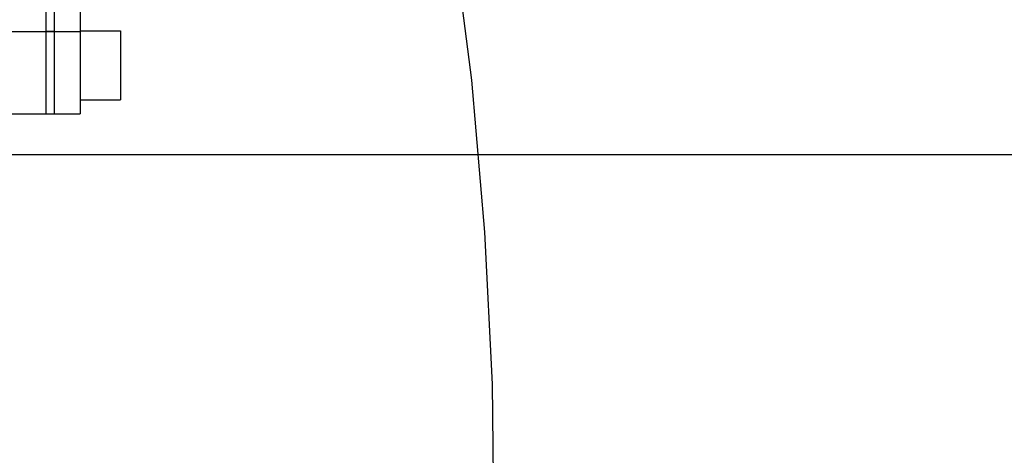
# Model space of a CAD drawing. Header units: millimetres. Extents: x 0 to 770, y -15 to 420.
# Tile 53 of 116: x 396.37 to 406.5, y 255.17 to 259.65. Entities that reach past the tile are written whole.
import ezdxf

# ---------------------------------------------------------------- set-up
doc = ezdxf.new("R2010")
doc.units = ezdxf.units.MM
doc.header["$LTSCALE"] = 32.67
doc.linetypes.add('PHANTOM', pattern=[0.8, 0.45, -0.05, 0.1, -0.05, 0.1, -0.05])
doc.layers.get('0').update_dxf_attribs({"linetype": 'CONTINUOUS'})
for name, color, linetype in [('ASSY', 7, 'CONTINUOUS'), ('CRV2', 7, 'CONTINUOUS'), ('DRIV_DIM', 7, 'CONTINUOUS'), ('ROUND', 7, 'CONTINUOUS')]:
    doc.layers.add(name, color=color, linetype=linetype)
doc.styles.get("Standard").update_dxf_attribs({"font": 'txt', "width": 0.8})
doc.dimstyles.new('DIMSTYLE_10', dxfattribs={"dimtxt": 3.8, "dimasz": 1.8, "dimexe": 2, "dimexo": 1.5, "dimgap": 0.95, "dimtad": 1, "dimdec": 3, "dimlfac": 12, "dimdsep": 46, "dimtxsty": 'STANDARD', "dimblk": 'OPEN', "dimblk1": 'OPEN', "dimblk2": 'OPEN', "dimcen": 0.09, "dimadec": 0, "dimazin": 0, "dimtp": 0.001, "dimtm": 0.001, "dimtfac": 1, "dimtdec": 3, "dimtofl": 0, "dimtmove": 0, "dimatfit": 3, "dimldrblk": 'OPEN', "dimfxl": 1, "dimtolj": 1, "dimarcsym": 0})

# ---------------------------------------------------------------- blocks, each defined once
blk = doc.blocks.new('_OPEN')
at = {"color": 0, "linetype": 'BYBLOCK'}
for p, q in [((0, 0), (-1, 0.342)), ((-1, -0.342), (0, 0)), ((-1, 0), (0, 0))]:
    blk.add_line(p, q, dxfattribs=at)
blk = doc.blocks.new('*D49')
at = {"layer": 'DRIV_DIM', "color": 2, "linetype": 'CONTINUOUS'}
for p, q in [((382.747, 291.599), (468.168, 291.599)), ((466.168, 291.599), (466.168, 274.932)), ((466.168, 258.266), (466.168, 274.932)), ((437.05, 258.266), (468.168, 258.266))]:
    blk.add_line(p, q, dxfattribs=at)
at = {"layer": 'DRIV_DIM', "color": 2, "linetype": 'CONTINUOUS', "xscale": 1.8, "yscale": 1.8, "zscale": 1.8}
for p, rotation in [((466.168, 291.599), 90), ((466.168, 258.266), 270)]:
    blk.add_blockref('_OPEN', p, dxfattribs=dict(at, rotation=rotation))

msp = doc.modelspace()

# ---------------------------------------------------------------- linework, layer by layer
at = {"layer": 'ASSY', "color": 7, "linetype": 'CONTINUOUS'}
for p, q in [((396.993677, 259.536597), (397.410344, 259.536597)), ((397.410344, 259.536597), (397.410344, 258.828264)), ((396.993677, 258.828264), (397.410344, 258.828264))]:
    msp.add_line(p, q, dxfattribs=at)
at = {"layer": 'CRV2', "color": 4, "linetype": 'PHANTOM'}
msp.add_line((395.103987, 258.265764), (435.549789, 258.265764), dxfattribs=at)
for centre, radius, start, end in [((366.727011, 291.599097), 88.536908, 10, 260), ((366.727011, 291.599097), 78.536908, 10, 260), ((403.657301, 298.110904), 41.036908, 286.037511, 135.6694468), ((403.657301, 298.110904), 51.036908, 246.6068207, 10), ((360.215204, 254.668807), 41.036908, 176.037511, 28.388129)]:
    msp.add_arc(centre, radius, start, end, dxfattribs=at)
at = {"layer": 'ROUND', "color": 7, "linetype": 'CONTINUOUS'}
for p, q in [((396.643677, 258.682431), (396.643677, 270.765764)), ((396.727011, 270.765764), (396.727011, 258.682431)), ((396.993677, 270.765764), (396.993677, 258.682431)), ((395.264165, 258.682431), (396.993677, 258.682431))]:
    msp.add_line(p, q, dxfattribs=at)
at = {"layer": 'ROUND', "color": 9, "linetype": 'CONTINUOUS'}
for p, q in [((395.237522, 259.530308), (396.993677, 259.530308)), ((396.727011, 259.530417), (396.643677, 259.530417))]:
    msp.add_line(p, q, dxfattribs=at)

# ---------------------------------------------------------------- dimensions: what is measured, and where the dimension line sits
at = {"layer": 'DRIV_DIM', "color": 2, "linetype": 'CONTINUOUS'}
dim = msp.add_linear_dim(base=(466.167637, 291.599097), p1=(435.549789, 258.265764), p2=(381.246686, 291.599097), angle=90, dimstyle='DIMSTYLE_10', dxfattribs=at)
dim.commit()
dim.dimension.update_dxf_attribs({"geometry": '*D49', "text_midpoint": (466.167637, 270.372431), "dimtype": 160})

doc.saveas('drawing.dxf')
